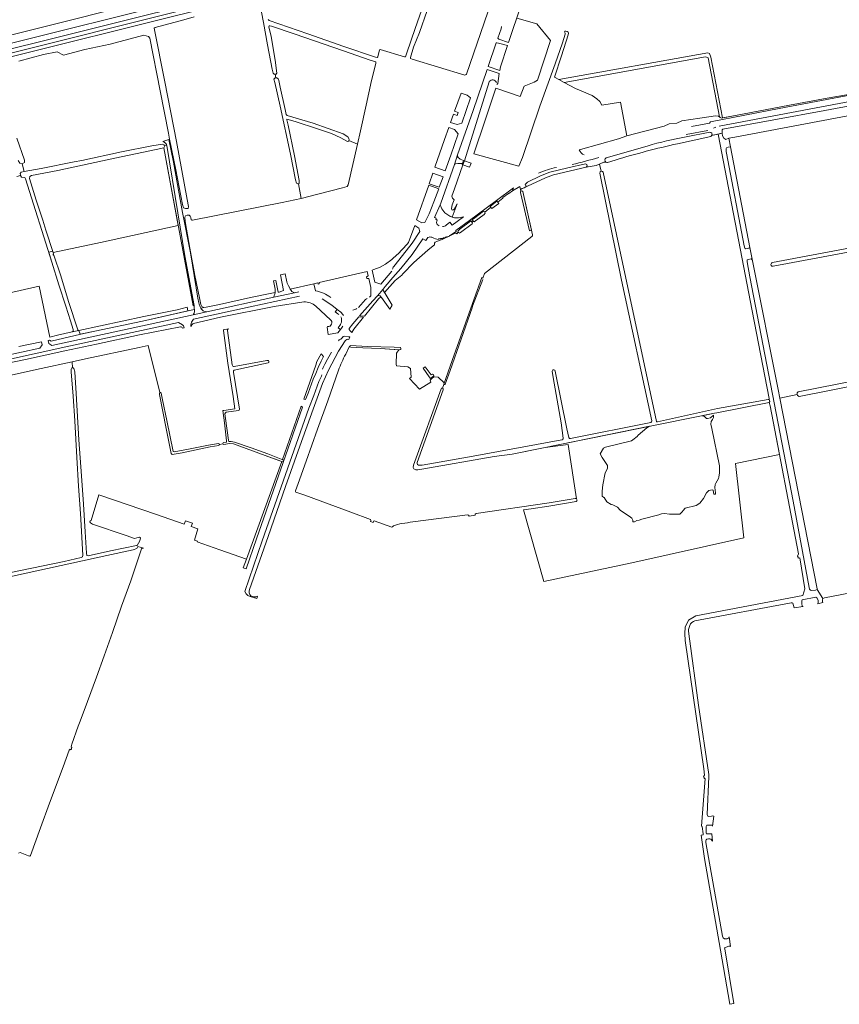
# Model space of a CAD drawing. Header units: metres. Extents: x 209813 to 223847, y 571801 to 587119.
# Tile 232 of 256: x 220823 to 221435, y 572354 to 573089. Entities that reach past the tile are written whole.
import ezdxf

# ---------------------------------------------------------------- set-up
doc = ezdxf.new("R2010")
doc.units = ezdxf.units.M
for name, color, linetype, lineweight in [('B-RO-GR-BOS_GEMENGD-GV', 8, 'Continuous', 0), ('B-RO-GR-BOUWLAND-GV', 8, 'Continuous', 0), ('B-RO-GR-GRAS-GV', 8, 'Continuous', 0), ('B-RO-KW-KUNSTWERK_DEK-GV', 8, 'Continuous', 0), ('B-RO-OG-TERREIN_CULTUURSCHEIDING-GV', 8, 'Continuous', 0), ('B-RO-OG-WATER_GREPPEL-GV', 8, 'Continuous', 0), ('B-RO-OG-WEG-GV', 8, 'Continuous', 0), ('B-RO-VH-ONVERHARD-GV', 8, 'Continuous', 0), ('B-RO-VH-VERHARDING_GRASBETONSTEEN-GV', 8, 'Continuous', 0), ('B-RO-VH-VERHARDING_PUIN-GV', 8, 'Continuous', 0)]:
    doc.layers.add(name, color=color, linetype=linetype, lineweight=lineweight)

msp = doc.modelspace()

# ---------------------------------------------------------------- linework, layer by layer
at = {"layer": 'B-RO-GR-BOS_GEMENGD-GV', "flags": 128}
for points in [[(221238.693, 572729.825), (221218.29, 572726.36), (221205.06, 572724.17), (221199.349, 572723.434), (221214.332, 572670.071), (221280.124, 572684), (221363.651, 572702.724), (221357.45, 572758.132), (221390.424, 572764.704), (221383.438, 572801.172), (221382.69, 572803.58), (221343.54, 572795.9), (221341.8, 572795.66)], [(221341.8, 572795.66), (221332.501, 572793.784), (221334.24, 572793.08), (221335.83, 572791.7), (221336.7, 572791.67), (221338.92, 572792.27), (221341.2, 572794.25), (221341.08, 572792.51), (221340.39, 572791.01), (221339.46, 572789.36), (221339.1, 572787.56), (221339.94, 572784.26), (221345.49, 572756.27), (221345.64, 572751.2), (221345.04, 572747.9), (221344.77, 572746.97), (221342.88, 572743.49), (221342.22, 572742.47), (221342.19, 572740.16), (221342.49, 572736.29), (221342.49, 572735.3), (221341.71, 572735.09), (221341.44, 572735.15), (221341.08, 572736.38), (221340.78, 572738.12), (221340.06, 572738.39), (221337.57, 572737.94), (221335.77, 572736.14), (221333.52, 572732.03), (221330.97, 572728.43), (221328.12, 572726.63), (221319.99, 572724.68), (221318.34, 572723.03), (221317.59, 572721.95), (221315.88, 572720.18), (221308.17, 572720.33), (221304.48, 572720.75), (221302.32, 572720.42), (221300.22, 572719.76), (221287.71, 572716.49), (221285.55, 572715.83), (221283.78, 572715.62), (221282.07, 572714.66), (221280.96, 572714.54), (221280.75, 572715.83), (221280.18, 572717.27), (221278.05, 572718.89), (221273.07, 572722.13), (221271.33, 572723.21), (221269.47, 572725.46), (221265.93, 572727.26), (221264.67, 572727.47), (221261.55, 572729.6), (221259.51, 572732.75), (221259.21, 572732.81), (221258.04, 572733.62), (221258.077, 572737.404), (221258.58, 572742.29), (221260.29, 572751.05), (221261.85, 572754.26), (221261.94, 572756.54), (221257.89, 572762.54), (221256.54, 572765.27), (221258.91, 572769.59), (221260.59, 572770.28), (221279.97, 572775.14), (221280.96, 572775.71), (221284.14, 572778.14), (221284.8, 572779.31), (221291.4, 572784.71), (221293.243, 572785.862), (221215.362, 572770.146), (221232.689, 572772.253), (221238.811, 572731.686)]]:
    msp.add_lwpolyline(points, dxfattribs=at)
at = {"layer": 'B-RO-GR-BOS_GEMENGD-GV'}
msp.add_lwpolyline([(221238.811, 572731.686, -0.5579438), (221238.693, 572729.825)], format="xyb", dxfattribs=at)
at = {"layer": 'B-RO-GR-BOUWLAND-GV', "flags": 128}
msp.add_lwpolyline([(221471.76, 573023.34), (221357.08, 573001.78), (221352.449, 573000.904), (221353.74, 572994.52), (221368.28, 572919.44), (221370.15, 572909.33), (221389.23, 572813.39), (221390.477, 572806.999), (221403.572, 572809.495), (221403.506, 572810.156), (221403.638, 572810.752), (221404.178, 572811.556), (221962.157, 572921.367)], dxfattribs=at)
msp.add_lwpolyline([(221384.668, 572905.381), (221384.377, 572905.672), (221384.152, 572905.977), (221383.954, 572906.307), (221383.927, 572906.797), (221384.073, 572907.233), (221384.337, 572907.577), (221384.628, 572907.842), (221385.024, 572908.121), (221679.053, 572963.537), (221941.99, 573012.476), (221942.42, 573012.178), (221942.883, 573011.715), (221943.214, 573011.12), (221943.115, 573010.558), (221942.883, 573010.095), (221942.586, 573009.599), (221942.189, 573009.367), (221831.877, 572989.01), (221601.623, 572945.684), (221385.602, 572905.375), (221385.07, 572905.349)], close=True, dxfattribs=at)
at = {"layer": 'B-RO-GR-GRAS-GV', "flags": 128}
for points in [[(221013.907, 573048.713), (221013.147, 573048.727), (221012.296, 573049.603), (221011.583, 573052.457), (221008.302, 573070.785), (221005.162, 573087.303), (221001.852, 573104.275)], [(221008.64, 573089.63), (221009.341, 573088.935), (221038.22, 573078.893), (221065.152, 573069.407), (221088.903, 573061.582), (221090.001, 573061.305), (221090.547, 573061.74), (221091.75, 573066.964), (221092.182, 573067.132), (221110.437, 573061.673), (221111.134, 573061.81), (221112.183, 573064.689), (221118.473, 573082.915), (221124.977, 573101.375)], [(220953.512, 573091.553), (220945.777, 573089.342), (220924.226, 573083.593), (220923.556, 573083.097), (220931.491, 573043.003), (220940.37, 572998.499), (220948.345, 572955.154), (220949.251, 572950.074), (220949.059, 572948.545), (220946.9, 572948.418), (220945.468, 572948.942), (220944.824, 572951.514), (220939.86, 572977.444), (220935.124, 573000.322)], [(221127.411, 573096.419), (221121.612, 573079.874), (221117.197, 573068.868), (221114.858, 573061.33), (221114.978, 573060.599), (221116.16, 573060.09), (221155.384, 573048.056), (221156.396, 573048.46), (221156.73, 573048.721), (221172.648, 573095.118)], [(221075.354, 572996.397), (221077.679, 573006.411), (221081.738, 573025.523), (221085.899, 573044.038), (221089.026, 573056.731), (221088.987, 573057.927), (221084.694, 573059.119), (221064.803, 573066.215), (221028.168, 573078.81), (221011.091, 573084.64), (221010.009, 573084.951), (221009.395, 573084.848), (221009.216, 573084.166), (221010.83, 573076.863), (221013.793, 573059.264), (221015.236, 573049.634), (221014.543, 573048.7), (221013.907, 573048.713), (221014.289, 573046.064), (221015.121, 573046.078), (221016.072, 573045.351), (221016.61, 573044.008), (221017.748, 573039.179), (221021.255, 573022.297), (221022.136, 573018.729), (221022.855, 573017.935), (221042.225, 573012.166), (221064.629, 573004.335), (221068.163, 573002.06), (221069.085, 573000.353), (221068.969, 572999.155)], [(221194.175, 573090.715), (221209.108, 573086.26), (221219.363, 573073.949), (221209.742, 573044.295), (221207.122, 573042.788), (221199.695, 573039.913), (221196.7, 573032.166), (221178.609, 573038.28), (221170.682, 573014.368), (221162.229, 572989.422), (221195.684, 572980.091), (221198.595, 572986.462), (221211.489, 573024.941), (221222.974, 573056.584), (221228.28, 573072.11), (221230.416, 573078.631), (221230.472, 573079.306), (221230.135, 573079.868), (221229.854, 573080.43), (221230.191, 573080.992), (221230.762, 573081.004), (221231.92, 573080.644), (221232.559, 573080.125), (221232.879, 573079.407), (221232.722, 573078.06), (221227.662, 573062.442), (221222.343, 573046.448), (221225.676, 573044.696), (221336.762, 573064.707), (221338.191, 573064.231), (221339.144, 573061.532), (221347.777, 573016.09), (221357.431, 573018.009), (221397.929, 573025.528), (221425.895, 573030.804), (221450.497, 573035.092)], [(220821.025, 573001.004), (220826.711, 572984.488), (220826.724, 572982.794), (220825.02, 572981.802), (220826.661, 572976.149), (220839.361, 572978.289), (220863.929, 572983.247), (220869.689, 572984.372), (220899.317, 572990.768), (220921.859, 572995.333), (220929.895, 572996.42), (220930.945, 572995.91), (220931.114, 572995.211), (220932.972, 572995.496), (220932.883, 572995.938), (220932.696, 572996.359), (220932.369, 572996.942), (220931.879, 572997.456), (220931.412, 572997.853), (220930.758, 572998.18), (220929.98, 572998.44), (220934.545, 573000), (220935.124, 573000.322), (220934.207, 573004.749), (220928.101, 573036.422), (220920.318, 573075.748), (220919.272, 573076.841), (220915.939, 573077.779), (220890.664, 573071.197), (220871.766, 573067.219), (220856.017, 573062.995), (220851.238, 573065.501), (220840.906, 573063.372), (220822.463, 573058.428)], [(221031.254, 572966.945), (221030.869, 572966.814), (221029.902, 572967.458), (221029.109, 572969.846), (221025.425, 572988.936), (221017.72, 573024.805), (221013.677, 573042.482), (221013.032, 573045.17), (221013.825, 573046.055), (221014.289, 573046.064)], [(221299.38, 572789.155), (221343.99, 572799.08), (221381.79, 572805.86), (221382.51, 572805.86), (221382.614, 572806.596), (221369.856, 572872.118), (221344.516, 573003.949), (221339.701, 573002.914)], [(221418.36, 572664.02), (221417.28, 572663.48), (221414.52, 572663.27), (221413.53, 572663.45), (221412.81, 572664.38), (221412.57, 572665.43), (221400.42, 572730.02), (221368.2, 572897.51), (221366.25, 572908.64), (221366.22, 572910.17), (221366.85, 572910.53), (221369.19, 572910.95), (221369.85, 572910.14), (221370.15, 572909.33), (221368.28, 572919.44), (221367.52, 572918.96), (221366.2, 572918.54), (221365.14, 572918.46), (221364.56, 572918.86), (221364, 572920.64), (221350.7, 572989.9), (221350.56, 572991.16), (221350.64, 572993.26), (221350.88, 572993.78), (221351.96, 572994.32), (221353.74, 572994.52), (221352.449, 573000.904), (221350.22, 573000), (221348.7, 573000.96), (221347.7, 573002.72), (221347.64, 573004.785), (221344.516, 573003.949)], [(220934.545, 573000), (220937.92, 572983.02), (220944.7, 572945.44), (220950.62, 572915.3), (220956.18, 572881.6), (220956.86, 572877.99), (220957.117, 572877.033), (220957.934, 572874.979), (220958.386, 572874.074), (220960.736, 572874.547), (220959.289, 572875.253), (220958.517, 572876.91), (220957.545, 572881.89), (220954.039, 572898.572), (220950.249, 572918.875), (220946.744, 572938.714), (220946.445, 572941.902), (220947.022, 572942.969), (220948.282, 572943.473), (220949.728, 572943.431), (220950.545, 572942.82), (220951.033, 572941.659), (220951.334, 572940.012)], [(221339.031, 573002.34), (221314.271, 572996.879)], [(220825.02, 572981.802), (220823.356, 572982.238), (220822.146, 572984.238)], [(221255.903, 572981.588), (221253.608, 572980.617), (221246.161, 572979.456), (221221.558, 572973.687), (221215.653, 572971.453), (221202.334, 572965.174)], [(221260.775, 572983.182), (221259.171, 572982.971), (221255.903, 572981.588), (221257.319, 572976.344)], [(220823.937, 572973.201), (220823.783, 572973.526), (220823.61, 572974.722), (220824.254, 572975.589), (220826.661, 572976.149)], [(221295.035, 572789.852), (221272.374, 572894.942), (221256.279, 572974.987)], [(221258.8, 572975.514), (221298.646, 572789.494)], [(220812.666, 572884.818), (220837.693, 572890.549), (220845.622, 572852.337), (220851.512, 572853.962), (220862.483, 572856.409), (220863.08, 572856.778), (220863.04, 572858.074), (220861.197, 572864.495), (220857.569, 572875.526), (220852.472, 572891.502), (220847.253, 572908.392), (220827.502, 572970.687), (220826.982, 572971.631), (220824.521, 572971.968), (220823.937, 572973.201), (220821.095, 572972.448)], [(221197.116, 572962.61), (221197.372, 572961.497)], [(221198.643, 572961.203), (221205.998, 572928.866)], [(220952.211, 572939.739), (221019.074, 572952.964), (221033.409, 572955.97)], [(221205.56, 572927.487), (221170.121, 572899.848)], [(221170.121, 572899.848), (221168.925, 572896.379)], [(220919.058, 572846.324), (220912.324, 572844.711), (220872.345, 572836.222), (220862.496, 572834.106)], [(220971.899, 572771.611), (220965.473, 572770.446), (220944.442, 572766.055), (220937.004, 572764.821), (220936.236, 572765.515), (220935.469, 572769.35), (220932.604, 572784.257), (220927.509, 572809.554), (220927.471, 572810.684), (220927.847, 572811.108), (220919.058, 572846.324)], [(221069.513, 572845.61), (221066.563, 572839.761)], [(221139.752, 572817.239), (221140.14, 572818.332), (221135.535, 572822.44), (221132.528, 572822.915), (221131.025, 572821.818), (221129.66, 572820.325), (221130.208, 572818.759), (221121.748, 572813.589), (221114.071, 572821.5), (221115.482, 572822.597), (221114.966, 572829.01), (221112.92, 572830.206), (221104.515, 572830.9), (221104.119, 572832.233), (221104.545, 572840.532), (221106.315, 572843.086), (221092.34, 572843.963), (221079.444, 572844.413), (221070.436, 572844.85), (221069.67, 572845.229), (221069.513, 572845.61)], [(221573.518, 572841.356), (221405.039, 572808.044), (221403.77, 572808.767), (221403.572, 572809.495), (221390.477, 572806.999), (221418.39, 572664.62), (221418.36, 572664.02), (221422.77, 572657.24), (221423.91, 572657.78), (221489.91, 572670.53)], [(220864.292, 572789.844), (220863.037, 572808.415), (220861.75, 572826.454), (220861.657, 572828.447), (220862.201, 572829.414), (220862.729, 572829.465), (220862.496, 572834.106), (220839.249, 572829.113), (220808.783, 572822.31), (220774.617, 572814.621), (220747.816, 572808.933), (220730.194, 572805.411), (220728.648, 572805.124), (220717.249, 572802.039), (220681.338, 572793.979), (220650.643, 572786.974), (220621.301, 572780.996)], [(220862.729, 572829.465), (220863.098, 572829.501), (220863.732, 572828.906), (220864.375, 572826.566), (220865.27, 572810.437), (220867.386, 572775.803), (220869.315, 572748.844), (220870.75, 572727.716), (220872.049, 572707.035), (220873.091, 572691.255), (220873.449, 572689.479), (220874.348, 572689.118), (220891.128, 572692.824), (220910.316, 572696.907), (220911.031, 572696.811), (220912.784, 572700.426), (220913.514, 572702.723), (220912.562, 572703.033), (220910.577, 572702.683), (220908.802, 572702.128), (220902.735, 572704.363), (220877.603, 572712.928), (220875.953, 572713.768), (220875.6, 572714.563), (220875.78, 572715.212), (220876.526, 572715.548), (220882.275, 572734.768), (220925.314, 572720.1), (220946.095, 572712.827), (220946.909, 572715.332), (220952.205, 572713.632), (220951.206, 572711.03), (220956.237, 572709.262), (220953.718, 572700.766), (220955.878, 572700.182), (220955.665, 572699.517), (220972.718, 572693.524), (220992.408, 572686.672), (221018.83, 572759.547), (221006.429, 572764.187), (220982.842, 572772.66), (220979.933, 572772.978), (220975.54, 572772.272)], [(221061.14, 572827.763), (221053.111, 572804.908), (221045.527, 572783.679), (221036.992, 572759.877), (221031.004, 572743.287), (221029.166, 572737.657)], [(221238.811, 572731.686), (221232.689, 572772.253), (221215.362, 572770.146), (221190.75, 572765.18), (221177.28, 572763.38), (221123.4, 572753.75), (221120.43, 572753.27), (221118.914, 572753.367), (221117.347, 572754.167), (221116.882, 572755.073), (221117.046, 572756.85), (221118.232, 572759.507), (221137.73, 572813.923)], [(221138.882, 572814.268), (221139.923, 572817.102)], [(221382.51, 572805.86), (221383.17, 572804.45), (221382.69, 572803.58), (221383.438, 572801.172), (221404.623, 572690.575), (221403.78, 572688.92), (221404.2, 572688.23), (221404.23, 572687.33), (221405.546, 572687.558), (221409.372, 572664.514), (221407.833, 572659.662), (221327.798, 572644.274), (221322.422, 572641.057), (221319.957, 572635.91), (221319.641, 572631.265), (221319.921, 572625.963), (221333.918, 572530.22), (221334.427, 572525.308), (221333.7, 572524.31), (221334.09, 572523.68), (221334, 572522.93), (221334.768, 572523.015), (221332.11, 572487.29), (221332.68, 572487.02), (221333.46, 572481.5), (221333.25, 572480.93), (221331.925, 572480.604), (221334.484, 572463.117), (221346.42, 572394.726), (221353.311, 572354.325), (221356.185, 572354.823), (221349.42, 572395.79), (221349.39, 572396.48), (221352.48, 572397.65), (221353.38, 572397.83), (221353.8, 572397.47), (221352.84, 572404.61), (221352.51, 572403.89), (221351.76, 572403.35), (221351.25, 572403.26), (221350.08, 572403.14), (221349.21, 572403.26), (221348.31, 572404.04), (221347.83, 572405.21), (221335.44, 572475.05), (221335.32, 572475.8), (221335.32, 572476.46), (221335.5, 572477.06), (221336.1, 572477.69), (221337.33, 572477.96), (221338.38, 572477.96), (221339.16, 572477.69), (221340.21, 572476.01), (221339.91, 572481.65), (221335.8, 572481.65), (221335.53, 572482.01), (221335.62, 572487.14), (221336.04, 572487.95), (221339.52, 572488.19), (221340.06, 572488.13), (221340.27, 572487.29), (221341.245, 572494.67), (221340.39, 572495.03), (221339.55, 572494.7), (221337.66, 572494.55), (221336.85, 572494.82), (221336.31, 572496.14), (221337.6, 572524.37), (221337.54, 572525.84), (221329.86, 572577.65), (221322.66, 572631.02), (221322.45, 572633.18), (221322.48, 572634.08), (221323.336, 572637.126), (221324.026, 572638.382), (221324.852, 572639.294), (221326.108, 572640.206), (221327.13, 572640.62), (221399.07, 572654), (221399.73, 572654.06), (221400.36, 572653.76), (221401.38, 572650.25), (221408.1, 572651.24), (221407.38, 572651.66), (221407.11, 572653.46), (221406.99, 572655.5), (221407.14, 572656.31), (221417.4, 572658.38), (221418.33, 572657.69), (221419.14, 572656.01), (221419.26, 572654.6), (221418.99, 572653.4), (221422.59, 572654.42), (221422.41, 572654.99), (221422.35, 572656.28), (221422.77, 572657.24)], [(220790.227, 572671.235), (220823.906, 572678.299), (220856.357, 572684.924), (220869.153, 572687.896), (220870.031, 572688.515), (220870.274, 572689.779), (220868.491, 572720.776), (220867.143, 572741.223), (220865.807, 572762.635), (220864.292, 572789.844)], [(220974.98, 572772.785), (220972.259, 572772.402)], [(221029.415, 572736.727), (221036.079, 572734.504), (221070.438, 572721.798), (221084.955, 572716.321), (221085.258, 572715.475), (221085.108, 572714.765), (221087.074, 572714.07), (221087.371, 572714.987), (221087.9, 572715.355), (221101.064, 572710.668), (221101.454, 572710.71), (221102.178, 572711.483)], [(221163.996, 572720.831), (221218.523, 572728.755), (221237.891, 572731.849)], [(221116.73, 572714.557), (221157.517, 572719.867)], [(221158.749, 572718.824), (221163.13, 572719.458)], [(220822.315, 572467.082), (220823.507, 572467.556), (220829.802, 572465.294), (220830.75, 572465.019), (220831.229, 572465.455), (220838.832, 572486.005), (220845.521, 572504.456), (220855.783, 572531.603), (220860.14, 572544.175), (220860.983, 572544.746), (220861.679, 572544.427), (220862.168, 572545.969), (220861.657, 572546.576), (220862.078, 572548.671), (220866.881, 572561.972), (220868.374, 572565.668), (220873.834, 572580.5), (220880.589, 572598.678), (220886.16, 572614.408), (220892.437, 572631.92), (220899.151, 572651.66), (220906.169, 572670.454), (220914.026, 572694.387), (220914.571, 572695.005), (220915.518, 572694.953), (220911.297, 572696.009), (220910.76, 572694.567), (220908.023, 572693.656), (220888.371, 572689.321), (220836.004, 572677.877), (220797.281, 572669.476)]]:
    msp.add_lwpolyline(points, dxfattribs=at)
for points in [[(221345.561, 573016.856), (221337.087, 573060.964), (221335.102, 573061.625), (221229.736, 573042.563), (221238.179, 573038.126), (221250.579, 573032.783), (221253.943, 573030.343), (221256.119, 573028.43), (221257.832, 573025.514), (221271.622, 573027.93), (221276.368, 573002.772), (221304.223, 573010), (221308.094, 573011.611), (221313.727, 573012.219), (221317.46, 573013.853), (221330.85, 573015.964), (221342.59, 573017.745), (221344.899, 573017.481)], [(221075.354, 572996.397), (221068.969, 572999.155), (221068.927, 572998.724), (221067.782, 572998.519), (221063.016, 573001.303), (221055.938, 573004.492), (221044.654, 573008.207), (221029.625, 573013.084), (221023.534, 573014.964), (221022.653, 573015.159), (221022.639, 573014.661), (221023.622, 573010.612), (221028.305, 572987.921), (221031.77, 572969.444), (221031.815, 572967.135), (221031.254, 572966.945), (221033.409, 572955.97), (221045.862, 572959.079), (221064.266, 572963.873), (221067.766, 572964.904), (221068.508, 572966.171)], [(220830.784, 572972.398), (220830.642, 572970.802), (220835.507, 572954.825), (220840.384, 572939.812), (220842.73, 572932.429), (220848.137, 572915.74), (220883.449, 572923.102), (220941.603, 572935.709), (220930.839, 572993.832), (220925.129, 572992.591), (220894.156, 572986.123), (220851.731, 572976.905), (220832.026, 572973.085)]]:
    msp.add_lwpolyline(points, close=True, dxfattribs=at)
at = {"layer": 'B-RO-GR-GRAS-GV'}
for points in [[(221256.279, 572974.987, -0.374238), (221257.319, 572976.344)], [(220951.334, 572940.012, 0.1404812), (220952.211, 572939.739)], [(221205.998, 572928.866, -0.3027491), (221205.56, 572927.487)], [(221066.563, 572839.761, 0.0384115), (221061.14, 572827.763)], [(221137.73, 572813.923, -0.3921184), (221138.714, 572814.318)], [(221298.646, 572789.494, 0.5190912), (221299.38, 572789.155)], [(221232.987, 572777.403, 0.3831358), (221234.233, 572776.805)], [(220972.259, 572772.402, -0.2888307), (220971.899, 572771.611)], [(221029.166, 572737.657, 0.2832218), (221029.415, 572736.727)], [(221237.891, 572731.849, -0.2235163), (221238.811, 572731.686)], [(221157.517, 572719.867, -0.3325356), (221158.749, 572718.824)], [(221163.13, 572719.458, -0.3756684), (221163.996, 572720.831)], [(221102.178, 572711.483, -0.0643569), (221108.56, 572713.208)], [(221108.56, 572713.208, 0.0125479), (221116.73, 572714.557)]]:
    msp.add_lwpolyline(points, format="xyb", dxfattribs=at)
msp.add_arc((221140.276, 572817.717), 0.709, 222.414299, 332.315521, dxfattribs=at)
at = {"layer": 'B-RO-KW-KUNSTWERK_DEK-GV', "flags": 128}
msp.add_lwpolyline([(221154.108, 572981.044), (221159.069, 572979.315), (221160.117, 572982.324), (221154.589, 572984.25), (221153.54, 572981.241)], close=True, dxfattribs=at)
at = {"layer": 'B-RO-OG-TERREIN_CULTUURSCHEIDING-GV', "flags": 128}
for points in [[(221084.435, 572882.378), (221085.223, 572883.283), (221085.31, 572889.385), (221083.761, 572896.111), (221082.22, 572896.279), (221081.985, 572897.38), (221083.276, 572898.28), (221082.548, 572901.434), (221046.654, 572893.188), (221046.876, 572892.221), (221046.015, 572891.907), (221045.762, 572892.984), (221042.862, 572892.326)], [(221042.862, 572892.326), (221043.924, 572887.075)], [(221076.013, 572874.591), (221081.41, 572880.641)]]:
    msp.add_lwpolyline(points, dxfattribs=at)
at = {"layer": 'B-RO-OG-TERREIN_CULTUURSCHEIDING-GV'}
for points in [[(221043.924, 572887.075, -0.1196392), (221055.371, 572882.109)], [(221081.41, 572880.641, -0.1372395), (221082.644, 572881.403)], [(221071.952, 572872.618, 0.0980585), (221074.862, 572873.751)]]:
    msp.add_lwpolyline(points, format="xyb", dxfattribs=at)
at = {"layer": 'B-RO-OG-TERREIN_CULTUURSCHEIDING-GV', "flags": 128}
msp.add_lwpolyline([(220867.48, 572857.431), (220868.318, 572854.581), (220879.28, 572856.858), (220914.934, 572864.397), (220948.823, 572872.057), (220948.316, 572874.769), (220940.746, 572872.833), (220915.764, 572867.774)], close=True, dxfattribs=at)
at = {"layer": 'B-RO-OG-WATER_GREPPEL-GV', "flags": 128}
for points in [[(221345.561, 573016.856), (221346.086, 573016.36), (221347.141, 573015.964), (221347.777, 573016.09), (221339.144, 573061.532), (221338.191, 573064.231), (221336.762, 573064.707), (221225.676, 573044.696), (221229.736, 573042.563), (221335.102, 573061.625), (221337.087, 573060.964)], [(221221.558, 572973.687), (221246.161, 572979.456), (221246.774, 572979.998), (221246.594, 572981.366), (221245.587, 572981.888), (221232.388, 572978.782), (221218.963, 572975.61), (221211.834, 572972.837), (221202.187, 572968.149), (221200.493, 572966.336), (221200.968, 572965.378), (221202.334, 572965.174), (221215.653, 572971.453)], [(221180.042, 572953.309), (221179.442, 572954.046), (221174.411, 572950.083), (221175.682, 572948.394), (221180.88, 572952.275)], [(221170.328, 572945.865), (221170.093, 572946.273), (221169.344, 572946.535), (221161.878, 572940.882), (221161.266, 572940.33), (221161.002, 572940.046), (221161.988, 572938.805), (221162.537, 572938.625), (221169.804, 572944.128), (221170.548, 572944.879), (221170.512, 572945.544)], [(221150.513, 572930.708), (221150.631, 572930.457), (221151.397, 572930.029), (221152.193, 572930.482), (221160.834, 572937.038), (221161.246, 572937.738), (221160.042, 572939.194), (221159.826, 572939.143), (221151.88, 572933.222), (221150.529, 572931.934), (221150.211, 572931.352)], [(220847.87, 572916.563), (220844.856, 572915.953), (220847.253, 572908.392), (220852.472, 572891.502), (220857.569, 572875.526), (220861.197, 572864.495), (220863.04, 572858.074), (220863.08, 572856.778), (220862.483, 572856.409), (220867.48, 572857.431), (220866.63, 572857.826), (220859.745, 572879.093), (220853.834, 572898.156), (220848.812, 572913.656), (220848.403, 572913.676), (220848.192, 572913.847), (220848.192, 572914.014), (220848.317, 572914.229), (220848.585, 572914.356)], [(221107.79, 572843.71), (221107.81, 572844.04), (221107.341, 572844.635), (221102.787, 572844.995), (221083.044, 572845.495), (221069.898, 572846.077), (221069.617, 572845.744), (221069.67, 572845.229), (221070.436, 572844.85), (221079.444, 572844.413), (221092.34, 572843.963), (221107.067, 572843.039), (221107.764, 572843.292)], [(221128.889, 572822.766), (221129.834, 572821.565), (221132.441, 572823.515), (221132.005, 572824.36), (221131.222, 572824.689), (221130.393, 572824.319), (221125.861, 572830.328), (221124.437, 572829.174)]]:
    msp.add_lwpolyline(points, close=True, dxfattribs=at)
at = {"layer": 'B-RO-OG-WATER_GREPPEL-GV'}
for points in [[(221267.68, 572984.651, -0.017508), (221314.271, 572996.879)], [(221339.031, 573002.34, 0.1411376), (221339.701, 573002.914)], [(221260.775, 572983.182, 0.1732083), (221261.981, 572982.904)], [(221258.8, 572975.514, 0.3714676), (221257.319, 572976.344)], [(221198.643, 572961.203, 0.8437111), (221196.92, 572960.418)], [(221168.925, 572896.379, 0.2176208), (221168.16, 572897.056)], [(220975.021, 572857.997, -0.519819), (220975.452, 572857.524)], [(220978.295, 572857.5, -0.3293384), (220979.017, 572858.741)], [(221008.713, 572833.214, 1.058063), (221007.797, 572834.978)], [(220983.389, 572830.516, -0.4836679), (220981.924, 572831.677)], [(220982.868, 572826.41, -0.428689), (220983.254, 572827.804)], [(221139.389, 572813.176, 0.5892518), (221138.331, 572814.307)], [(220986.428, 572797.691, 0.2874261), (220987.34, 572798.609)], [(220976.399, 572795.181, -0.2016727), (220977.397, 572796.535)], [(221295.035, 572789.852, -0.3875119), (221294.199, 572788.757)], [(221228.75, 572777.1, -0.4240164), (221227.897, 572775.661)], [(220972.259, 572772.402, 0.2945223), (220971.677, 572773.076)], [(220975.491, 572773.779, 0.7721628), (220975.557, 572772.268)]]:
    msp.add_lwpolyline(points, format="xyb", dxfattribs=at)
at = {"layer": 'B-RO-OG-WATER_GREPPEL-GV', "flags": 128}
for points in [[(221261.981, 572982.904), (221267.68, 572984.651)], [(221196.909, 572960.459), (221203.753, 572931.917), (221205.211, 572932.325), (221198.643, 572961.203)], [(221140.893, 572817.374), (221144.55, 572827.58), (221160.9, 572874.2), (221161.29, 572875.49), (221169.007, 572895.419)], [(221168.16, 572897.056), (221162.442, 572881.116), (221146.1, 572835.11)], [(220975.452, 572857.524), (220978.564, 572833.058), (220982.62, 572808.083), (220983.923, 572798.953), (220975.674, 572797.776), (220974.799, 572797.58), (220976.001, 572788.428), (220977.679, 572775.043), (220977.534, 572774.129), (220975.491, 572773.779)], [(220979.017, 572858.741), (220975.021, 572857.997)], [(220981.924, 572831.677), (220978.295, 572857.5)], [(221007.797, 572834.978), (220983.389, 572830.516)], [(221146.1, 572835.11), (221139.752, 572817.239)], [(220983.254, 572827.804), (221008.713, 572833.214)], [(221232.987, 572777.403), (221231.58, 572784.08), (221222.91, 572826.98), (221222.61, 572827.82), (221221.92, 572828.15), (221221.17, 572828.03), (221220.63, 572827.04), (221221.41, 572822.21), (221227.29, 572788.4), (221228.75, 572777.1)], [(220987.34, 572798.609), (220982.868, 572826.41)], [(221137.73, 572813.923), (221118.232, 572759.507), (221117.046, 572756.85), (221116.882, 572755.073), (221117.347, 572754.167), (221118.914, 572753.367), (221120.43, 572753.27), (221123.4, 572753.75), (221177.28, 572763.38), (221190.75, 572765.18), (221341.8, 572795.66), (221343.54, 572795.9), (221382.69, 572803.58), (221383.17, 572804.45), (221382.51, 572805.86), (221381.79, 572805.86), (221343.99, 572799.08), (221299.38, 572789.155)], [(221227.897, 572775.661), (221161.59, 572763.68), (221123.55, 572756.87), (221120.91, 572756.9), (221120.07, 572757.29), (221119.86, 572758.13), (221119.89, 572758.76), (221139.389, 572813.176)], [(220971.677, 572773.076), (220964.054, 572771.669), (220950.392, 572768.975), (220938.556, 572766.707), (220937.657, 572767.118), (220932.939, 572790.323), (220929.789, 572805.528), (220928.817, 572810.541), (220928.449, 572811.121), (220927.9, 572811.168), (220927.471, 572810.684), (220927.509, 572809.554), (220932.604, 572784.257), (220935.469, 572769.35), (220936.236, 572765.515), (220937.004, 572764.821), (220944.442, 572766.055), (220965.473, 572770.446), (220971.899, 572771.611)], [(220977.397, 572796.535), (220986.428, 572797.691)], [(220975.54, 572772.272), (220979.933, 572772.978), (220982.842, 572772.66), (221006.429, 572764.187), (221019.447, 572759.316), (221020.129, 572759.651), (221020.306, 572760.434), (221019.606, 572760.879), (221008.318, 572765.359), (220995.999, 572769.851), (220983.566, 572774.109), (220980.955, 572774.478), (220979.443, 572774.52), (220979.089, 572775.565), (220976.816, 572791.605), (220976.399, 572795.181)], [(221294.199, 572788.757), (221234.233, 572776.805)]]:
    msp.add_lwpolyline(points, dxfattribs=at)
at = {"layer": 'B-RO-OG-WEG-GV', "flags": 128}
for points in [[(221071.204, 573135.509), (220972.884, 573111.016), (220778.756, 573062.406), (220663.626, 573033.623), (220664.613, 573029.708), (220779.804, 573058.552), (220973.714, 573107.076), (221122.944, 573144.369)], [(220157.099, 572912.758), (220157.035, 572913.021), (220618.237, 573028.535), (220777.274, 573068.27), (220971.285, 573116.867), (221053.536, 573137.596), (221063.189, 573140.236), (221071.107, 573142.687)], [(221123.673, 573141.475), (220974.538, 573104.195), (220780.457, 573055.613), (220665.342, 573026.815), (220666.576, 573021.919), (220662.569, 573020.555), (220661.919, 573023.13), (220657.393, 573022.101)], [(220657.393, 573022.101), (220659.79, 573022.349), (220661.134, 573021.462), (220661.815, 573020.692), (220662.275, 573018.565), (220662.166, 573018.182), (220662.785, 573016.214), (220671.444, 573018.622), (220669.818, 573018.87), (220668.949, 573020.197), (220668.456, 573021.909), (220668.419, 573023.718), (220669.23, 573024.44), (220672.759, 573025.594), (220781.258, 573052.902), (220975.445, 573101.327), (221121.384, 573138.829), (221122.572, 573138.841), (221123.554, 573138.268), (221123.94, 573135.271), (221122.629, 573133.793), (221130.86, 573135.244), (221130.364, 573137.093), (221129.866, 573136.963)], [(221180.167, 573075.598), (221180.92, 573074.8), (221188.092, 573072.49), (221197.459, 573100.519)], [(221182.757, 573084.274), (221182.588, 573082.74), (221180.167, 573075.598)], [(221179.463, 573041.02), (221180.017, 573041.917), (221181.198, 573049.287), (221172.126, 573052.213), (221161.645, 573021.734), (221150.08, 572988.436), (221150.204, 572986.927), (221151.927, 572985.256), (221154.589, 572984.25), (221153.54, 572981.241)], [(221537.166, 573051.515), (221537.18, 573052.142), (221534.924, 573051.845), (221521.204, 573048.481), (221515.532, 573047.228), (221501.285, 573044.59), (221481.893, 573041.028), (221450.497, 573035.092), (221425.895, 573030.804), (221397.929, 573025.528), (221357.431, 573018.009), (221347.141, 573015.964), (221346.086, 573016.36), (221344.899, 573017.481), (221342.59, 573017.745), (221330.85, 573015.964), (221317.46, 573013.853), (221313.727, 573012.219), (221308.094, 573011.611), (221304.223, 573010), (221276.368, 573002.772), (221270.102, 573000.398), (221241.721, 572992.544), (221240.883, 572992.329)], [(221324.758, 573009.684), (221338.146, 573012.084), (221338.914, 573013.181), (221389.978, 573023.163), (221449.365, 573034.329), (221521.659, 573047.669), (221537.166, 573051.515)], [(221339.701, 573002.914), (221347.64, 573004.785), (221347.64, 573007.1), (221348.14, 573007.7), (221424.24, 573021.7), (221537.266, 573042.688), (221537.171, 573047.76), (221533.537, 573045.432), (221345.32, 573009.902)], [(221154.108, 572981.044), (221155.174, 572984.046), (221173.703, 573043.091)], [(221320.649, 573001.971), (221338.222, 573005.383)], [(221336.813, 573006.83), (221320.74, 573003.838)], [(221342.913, 573009.191), (221341.107, 573008.341)], [(221260.864, 572986.327), (221291.682, 572995.094)], [(221144.247, 572942.649), (221146.027, 572942.073), (221149.706, 572951.953), (221147.553, 572947.905), (221146.477, 572947.119), (221145.761, 572947.498), (221145.573, 572948.544), (221146.092, 572951.138), (221147.601, 572954.992), (221146.275, 572956.206), (221145.882, 572957.786), (221147.738, 572963.141), (221154.108, 572981.044), (221153.54, 572981.241), (221153.824, 572982.056), (221150.272, 572982.152), (221148.311, 572981.845), (221147.641, 572981.417), (221137.585, 572952.477), (221137.035, 572951.118)], [(221202.334, 572965.174), (221200.968, 572965.378), (221200.493, 572966.336), (221202.187, 572968.149), (221211.834, 572972.837), (221218.963, 572975.61), (221232.388, 572978.782), (221245.587, 572981.888), (221246.594, 572981.366), (221246.774, 572979.998), (221246.161, 572979.456)], [(221246.161, 572979.456), (221253.608, 572980.617), (221259.171, 572982.971), (221260.775, 572983.182)], [(221191.883, 572964.002), (221179.107, 572954.475), (221180.042, 572953.309), (221183.884, 572956.253), (221183.809, 572956.689), (221188.079, 572959.786), (221188.217, 572959.574), (221191.093, 572961.776)], [(221191.883, 572964.002), (221191.093, 572961.776), (221196.532, 572964.806), (221197.116, 572962.61)], [(221150.513, 572930.708), (221150.211, 572931.352), (221150.529, 572931.934), (221151.88, 572933.222), (221159.826, 572939.143), (221160.042, 572939.194), (221160.65, 572938.459), (221161.654, 572939.226), (221161.002, 572940.046), (221161.266, 572940.33), (221161.878, 572940.882), (221169.344, 572946.535), (221170.093, 572946.273), (221170.328, 572945.865), (221174.931, 572949.393), (221174.411, 572950.083), (221179.442, 572954.046), (221179.107, 572954.475), (221158.94, 572939.437), (221148.659, 572931.94), (221148.997, 572931.434), (221145.582, 572929.181), (221144.546, 572928.597), (221143.976, 572928.339), (221144.14, 572927.944), (221141.912, 572927.295), (221140.897, 572927.163), (221140.989, 572926.773)], [(221154.518, 572942.303), (221150.723, 572941.578), (221147.806, 572941.497), (221144.247, 572942.649), (221140.529, 572945.247), (221138.244, 572948.249), (221137.035, 572951.118), (221132.833, 572941.843), (221133.822, 572941.49), (221133.723, 572941.215), (221134.005, 572941.05), (221133.808, 572940.502), (221134.194, 572940.376), (221134.134, 572940.194), (221134.512, 572940.075), (221134.459, 572939.917), (221134.771, 572939.784)], [(221141.652, 572936.052), (221144.344, 572938.243), (221145.915, 572936.096), (221154.518, 572942.303)], [(221121.902, 572931.39), (221121.163, 572933.912), (221118.087, 572935.687), (221113.38, 572923.18), (221112.52, 572921.86), (221105.42, 572914.46), (221104.883, 572914.041), (221100.97, 572910.524), (221096.161, 572906.803), (221092.32, 572904.603), (221087.515, 572902.838), (221086.399, 572902.522), (221088.37, 572893.494), (221092.789, 572891.974), (221101.042, 572901.621)], [(221127.317, 572926.205), (221126.268, 572924.535), (221124.052, 572925.963), (221116.133, 572914.143), (221107.722, 572903.637), (221101.845, 572896.919), (221096.108, 572890.176), (221094.596, 572888.317), (221094.481, 572888.033), (221094.554, 572887.5), (221094.765, 572886.893), (221095.445, 572885.755), (221103.447, 572894.741), (221108.505, 572898.671), (221109.144, 572899.76), (221117.294, 572908.125), (221127.882, 572917.483), (221131.85, 572920.638), (221132.718, 572921.468), (221132.86, 572922.496), (221133.404, 572923.317), (221134.551, 572923.931), (221136.425, 572924.716), (221138.531, 572925.381), (221144.83, 572928.257), (221146.671, 572929.35), (221147.863, 572929.911), (221148.484, 572930.085), (221149.082, 572930.03), (221149.433, 572929.671), (221150.513, 572930.708)], [(221102.394, 572905.098), (221103.542, 572906.468), (221116.189, 572922.697), (221121.902, 572931.39)], [(221135.75, 572925.871), (221135.669, 572925.455)], [(221137.466, 572926.106), (221137.418, 572925.745)], [(221139.331, 572926.552), (221139.383, 572926.168)], [(221043.924, 572887.075), (221042.862, 572892.326), (221025.131, 572888.31)], [(221025.131, 572888.31), (221025.276, 572888.048), (221026.471, 572886.581), (221028.393, 572885.563), (221031.475, 572886.232)], [(221032.185, 572883.002), (220995.34, 572875.006), (220952.988, 572865.752), (220951.46, 572863.62), (220950.94, 572861.7), (220950.989, 572860.456)], [(220953.034, 572862.677), (220973.146, 572867.244), (221013.222, 572875.407), (221035.212, 572878.702)], [(221061.493, 572869.379), (221060.795, 572869.944), (221058.771, 572871.317), (221060.095, 572873.149), (221056.082, 572876.302), (221048.923, 572880.947)], [(221044.339, 572875.606), (221055.246, 572865.465)], [(220945.006, 572859.105), (220946.065, 572859.355), (220945.56, 572860.86), (220944.64, 572861.72), (220941.821, 572863.313), (220857.786, 572845.095), (220795.524, 572831.624), (220698.424, 572810.503), (220529.807, 572773.094), (220393.541, 572742.983), (220346.561, 572733.487), (220264.96, 572716.809), (220200.968, 572703.854)], [(220727.653, 572814.115), (220757.111, 572820.76), (220793.481, 572828.755), (220827.608, 572835.821), (220856.899, 572842.135), (220880.498, 572847.096), (220912.581, 572854.068), (220943.165, 572860.206)], [(221053.052, 572860.317), (221052.738, 572859.896), (221053.475, 572854.365), (221060.709, 572855.538), (221062.712, 572858.128), (221060.969, 572859.512), (221062.6, 572861.786)], [(221054.645, 572860.636), (221054.589, 572860.608)], [(220805.148, 572841.691), (220795.328, 572839.597), (220795.94, 572836.8), (220796.97, 572835.291), (220838.299, 572844.288), (220839.92, 572846.762), (220839.453, 572848.949), (220822.654, 572845.395)], [(220994.706, 572664.019), (221008.67, 572703.716), (221021.548, 572740.946), (221032.345, 572771.045), (221042.21, 572798.687), (221049.305, 572817.832), (221053.812, 572827.685), (221061.16, 572842.05), (221066.075, 572849.612)], [(221068.971, 572850.702), (221069.647, 572852.577), (221068.676, 572852.773), (221065.403, 572853.076), (221064.776, 572852.95), (221064.204, 572852.109)], [(221055.922, 572841.317), (221052.988, 572836.038), (221051.009, 572832.288), (221049.843, 572829.808), (221049.241, 572828.417)], [(221048.852, 572824.332), (221048.501, 572823.417), (221046.619, 572819.395), (221042.868, 572808.992), (221038.915, 572799.291), (221004.303, 572700.404), (220991.195, 572662.575), (220992.21, 572660.78), (220993.56, 572659.58), (220995.33, 572658.8), (221000.157, 572657.407), (221000.601, 572659.115)]]:
    msp.add_lwpolyline(points, dxfattribs=at)
for points in [[(221172.896, 573054.452), (221181.567, 573051.588), (221181.983, 573054.186), (221187.324, 573070.187), (221180.7, 573071.98), (221179.36, 573072.14), (221178.983, 573072.153)], [(221159.76, 573031.09), (221157.228, 573033.079), (221152.659, 573034.657), (221147.672, 573021.163), (221150.439, 573020.099), (221149.819, 573017.82), (221146.921, 573018.992), (221144.774, 573012.783), (221149.642, 573011.26), (221153.222, 573012.114)], [(221140.854, 572976.674), (221145.029, 572988.336), (221150.47, 573004.127), (221147.669, 573007.508), (221143.442, 573008.931), (221140.354, 573000), (221133.16, 572979.322)], [(220932.972, 572995.496), (220931.114, 572995.211), (220931.233, 572994.715), (220930.839, 572993.832), (220952.681, 572875.885), (220953.412, 572876.072), (220946.553, 572913.26), (220941.356, 572945.255)], [(221136.438, 572964.336), (221139.262, 572972.226), (221131.642, 572974.848), (221128.88, 572966.983)], [(221125.545, 572937.975), (221128.743, 572944.385), (221132.447, 572953.525), (221136.046, 572963.242), (221128.495, 572965.887), (221119.429, 572940.065), (221123.439, 572937.773)], [(220962.909, 572871.349), (221012.866, 572882.193), (221013.177, 572883.464), (221013.596, 572884.622), (221013.801, 572885.829), (221011.447, 572885.314), (220995.535, 572882.011), (220972.355, 572876.802), (220963.583, 572875.12), (220958.386, 572874.074), (220958.914, 572873.391), (220960.128, 572872.084), (220960.572, 572871.757)], [(221090.325, 572883.357), (221086.824, 572879.586), (221076.954, 572868.293), (221080.492, 572868.046), (221091.145, 572880.928), (221092.672, 572882.642), (221092.17, 572883.176), (221091.779, 572883.375), (221091.28, 572883.501), (221090.774, 572883.53)], [(220845.584, 572850.246), (220844.458, 572850.008), (220845.015, 572847.633), (220847.281, 572846.243), (220952.594, 572869.11), (220952.954, 572869.571), (220953.472, 572870.41), (220953.654, 572871.682), (220953.607, 572873.111), (220951.315, 572872.62), (220914.934, 572864.397), (220879.28, 572856.858), (220868.806, 572854.696), (220846.699, 572849.501)], [(221079.83, 572867.246), (221076.236, 572867.481), (221071.839, 572862.298), (221069.15, 572858.872), (221069.14, 572858.263), (221069.297, 572857.807), (221069.737, 572857.289), (221071.201, 572856.022), (221072.573, 572858.47)], [(221049.902, 572837.907), (221048.348, 572839.981), (221045.081, 572834.156), (221044.16, 572831.593), (221035.195, 572806.076), (221036.662, 572805.954), (221038.577, 572810.653), (221042.312, 572821.014), (221044.183, 572825.202), (221045.944, 572829.816), (221048.28, 572834.61)], [(220992.408, 572686.672), (220990.099, 572680.304), (220992.216, 572679.571), (220999.965, 572701.933), (221034.375, 572800.245), (221033.379, 572800.909), (221019.35, 572760.981), (221019.606, 572760.879), (221020.306, 572760.434), (221020.129, 572759.651), (221019.447, 572759.316), (221018.83, 572759.547)]]:
    msp.add_lwpolyline(points, close=True, dxfattribs=at)
at = {"layer": 'B-RO-OG-WEG-GV'}
for points in [[(221338.222, 573005.383, -0.6288879), (221339.701, 573002.914)], [(221291.682, 572995.094, -0.0336708), (221320.649, 573001.971)], [(221240.883, 572992.329, 0.1896817), (221244.527, 572988.482)], [(221255.408, 572986.49, -0.006869), (221235.567, 572981.262)], [(221260.775, 572983.182, -0.5649775), (221260.864, 572986.327)], [(221223.783, 572979.192, 0.0465575), (221210.546, 572974.917)], [(221197.116, 572962.61, -0.0324632), (221202.334, 572965.174)], [(221134.771, 572939.784, 0.1311978), (221134.397, 572938.043)], [(221134.397, 572938.043, 0.1482401), (221134.83, 572936.65)], [(221134.83, 572936.65, 0.0968165), (221136.238, 572935.515)], [(221138.714, 572934.969, 0.1486207), (221141.652, 572936.052)], [(221128.774, 572927.173, 0.2064361), (221127.317, 572926.205)], [(221130.046, 572927.172, 0.1124248), (221128.774, 572927.173)], [(221131.435, 572926.757, 0.0745938), (221130.046, 572927.172)], [(221135.669, 572925.455, -0.0681161), (221131.435, 572926.757)], [(221137.418, 572925.745, -0.0802403), (221135.75, 572925.871)], [(221139.383, 572926.168, -0.0250973), (221137.466, 572926.106)], [(221140.989, 572926.773, -0.0611173), (221139.331, 572926.552)], [(221101.585, 572903.082, -0.1787509), (221102.394, 572905.098)], [(221035.212, 572878.702, -0.1910618), (221044.339, 572875.606)], [(221063.519, 572865.435, 0.0990576), (221062.905, 572867.593)], [(220943.165, 572860.206, -0.1252006), (220945.006, 572859.105)], [(220950.989, 572860.456, -0.1692666), (220953.034, 572862.677)], [(221062.271, 572850.754, 0.1454761), (221061.147, 572849.701)], [(221064.204, 572852.109, -0.1218457), (221062.271, 572850.754)], [(221066.075, 572849.612, -0.3571378), (221068.971, 572850.702)]]:
    msp.add_lwpolyline(points, format="xyb", dxfattribs=at)
for centre, radius, start, end in [((221176.292, 573041.282), 3.191, 25.176146, 143.239449), ((221053.293, 572863.248), 2.94, 265.294851, 52.529612), ((220998.412, 572662.48), 4.012, 157.451199, 303.667631)]:
    msp.add_arc(centre, radius, start, end, dxfattribs=at)
at = {"layer": 'B-RO-VH-ONVERHARD-GV', "flags": 128}
msp.add_lwpolyline([(221092.672, 572882.642), (221093.2, 572882.08), (221099.62, 572873.34), (221101.12, 572876.4), (221095.166, 572886.255), (221094.765, 572886.893), (221094.554, 572887.5), (221094.481, 572888.033), (221094.596, 572888.317), (221090.325, 572883.357), (221090.774, 572883.53), (221091.28, 572883.501), (221091.779, 572883.375), (221092.17, 572883.176)], close=True, dxfattribs=at)
at = {"layer": 'B-RO-VH-VERHARDING_GRASBETONSTEEN-GV', "flags": 128}
for points in [[(221062.924, 572871.063), (221060.095, 572873.149), (221058.771, 572871.317), (221060.795, 572869.944), (221061.493, 572869.379)], [(221062.6, 572861.786), (221060.969, 572859.512), (221062.712, 572858.128), (221063.453, 572859.066), (221064.468, 572860.606)]]:
    msp.add_lwpolyline(points, dxfattribs=at)
at = {"layer": 'B-RO-VH-VERHARDING_GRASBETONSTEEN-GV'}
for points in [[(221064.871, 572868.602, 0.0988891), (221062.924, 572871.063)], [(221063.519, 572865.435, -0.1596512), (221062.6, 572861.786)]]:
    msp.add_lwpolyline(points, format="xyb", dxfattribs=at)
at = {"layer": 'B-RO-VH-VERHARDING_PUIN-GV', "flags": 128}
for points in [[(220952.594, 572869.11), (220962.909, 572871.349), (220960.572, 572871.757), (220960.128, 572872.084), (220958.914, 572873.391), (220958.386, 572874.074), (220957.934, 572874.979), (220957.117, 572877.033), (220956.86, 572877.99), (220956.18, 572881.6), (220950.62, 572915.3), (220944.7, 572945.44), (220937.92, 572983.02), (220934.545, 573000), (220929.98, 572998.44), (220930.758, 572998.18), (220931.412, 572997.853), (220931.879, 572997.456), (220932.369, 572996.942), (220932.696, 572996.359), (220932.883, 572995.938), (220932.972, 572995.496), (220941.356, 572945.255), (220946.553, 572913.26), (220953.54, 572875.38), (220953.654, 572871.682), (220953.472, 572870.41), (220952.954, 572869.571)], [(221153.824, 572982.056), (221154.589, 572984.25), (221151.927, 572985.256), (221150.204, 572986.927), (221150.08, 572988.436), (221147.641, 572981.417), (221148.311, 572981.845), (221150.272, 572982.152)], [(221028.393, 572885.563), (221026.471, 572886.581), (221025.276, 572888.048), (221023.809, 572890.709), (221022.972, 572892.631), (221022.614, 572893.826), (221021.488, 572899.61), (221017.9, 572898.94), (221020.2, 572887.24), (221016.96, 572886.08), (221016.24, 572886.08), (221014.466, 572894.743), (221012.635, 572894.368), (221013.793, 572888.171), (221013.867, 572887.013), (221013.801, 572885.829), (221013.596, 572884.622), (221013.177, 572883.464), (221012.866, 572882.193)]]:
    msp.add_lwpolyline(points, close=True, dxfattribs=at)

doc.saveas('drawing.dxf')
